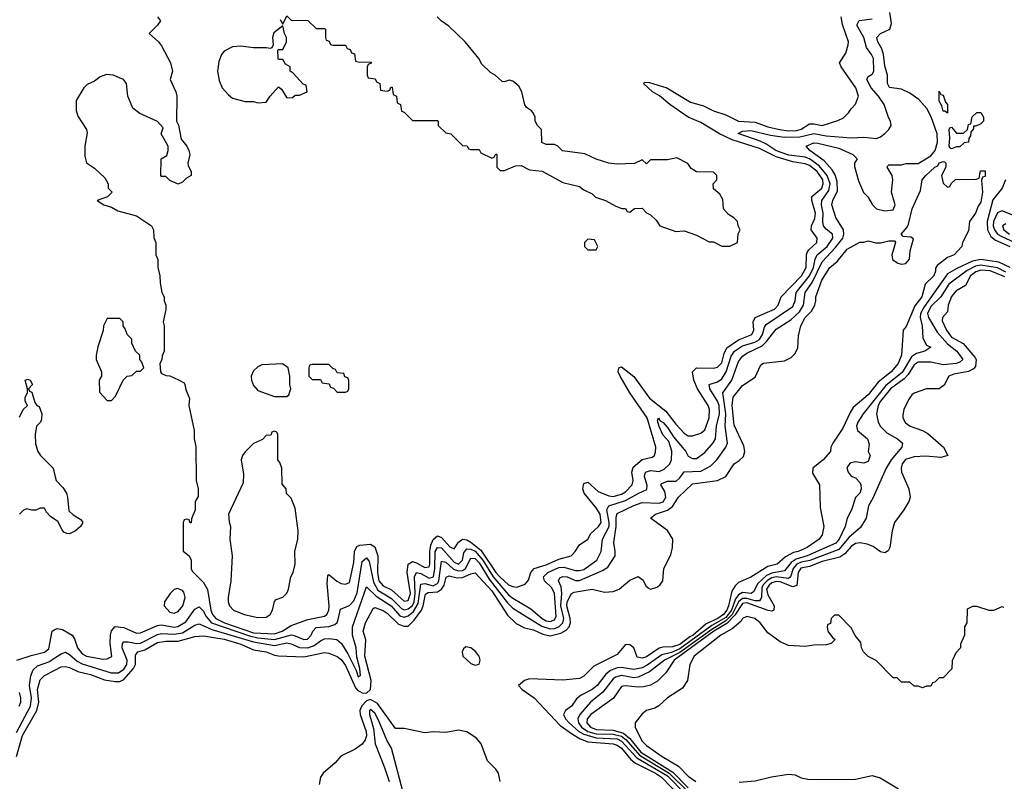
# Model space of a CAD drawing. Header units: inches. Extents: x 2668334 to 2765628, y 828034 to 955234.
# Tile 172 of 218: x 2689831 to 2694542, y 915451 to 919096. Entities that reach past the tile are written whole.
import ezdxf

# ---------------------------------------------------------------- set-up
doc = ezdxf.new("R2010")
doc.units = ezdxf.units.IN
doc.header["$MEASUREMENT"] = 0
doc.layers.add('C6981', color=7, linetype='Continuous')
doc.layers.add('C6991', color=7, linetype='Continuous')

msp = doc.modelspace()

# ---------------------------------------------------------------- linework, layer by layer
at = {"layer": 'C6981', "color": 4}
for points, elevation in [([(2689830, 917194), (2689848, 917230), (2689868, 917250), (2689858, 917270), (2689858, 917290), (2689868, 917310), (2689868, 917330), (2689858, 917370), (2689870, 917376), (2689882, 917370), (2689892, 917350), (2689874, 917330), (2689878, 917318), (2689890, 917314), (2689903.6, 917263.6), (2689914, 917250), (2689924.7, 917244.7), (2689938, 917210), (2689936, 917184), (2689930.9, 917169.1), (2689912, 917150), (2689904.7, 917110), (2689906.4, 917066.4), (2689918, 917030), (2689931.3, 917010), (2689991, 916950), (2690000, 916914)], 12), ([(2690000, 916703.9), (2689978, 916718), (2689959, 916739), (2689950, 916758), (2689930, 916758), (2689908.4, 916748.4), (2689890, 916748), (2689865.4, 916754.6), (2689850, 916748), (2689830.8, 916729.2)], 12), ([(2689818, 916030), (2689886.5, 916053.5), (2689950, 916068.7), (2689970, 916084.9), (2689987.3, 916170), (2690000, 916177.3)], 12), ([(2689815.6, 915684.4), (2689883.5, 915810), (2689887.9, 915850), (2689878.2, 915910), (2689884.7, 915955.3), (2689895.2, 915984.8), (2689915.9, 916004.1), (2689970, 916022), (2690000, 916041.2)], 8), ([(2689815.8, 915570), (2689844.4, 915670), (2689914, 915790), (2689922.2, 915830), (2689917.2, 915890), (2689930, 915936.3), (2689950, 915957.6), (2690000, 915983.3)], 4), ([(2689829.3, 915810), (2689837, 915830), (2689837, 915850), (2689830, 915875.3)], 12)]:
    msp.add_lwpolyline(points, dxfattribs=dict(at, elevation=elevation))
at = {"layer": 'C6991', "color": 4}
for points, elevation in [([(2690000, 916041.2), (2690030, 916060.4), (2690050, 916068.4), (2690070, 916058.4), (2690106, 916026), (2690130, 916013.4), (2690269.4, 915969.4), (2690304, 915970), (2690330, 915987.7), (2690343.9, 916010), (2690345.3, 916030), (2690322.3, 916090), (2690323.6, 916110), (2690330, 916118), (2690350, 916118.9), (2690390, 916110.2), (2690410, 916112.2), (2690490, 916154), (2690510, 916158.4), (2690570, 916154.8), (2690610, 916161.4), (2690670, 916197.4), (2690690, 916204.2), (2690750, 916177.4), (2690950, 916117.6), (2691050, 916100.6), (2691110, 916113), (2691130, 916109), (2691170, 916091.2), (2691210, 916090.2), (2691239.9, 916100.1), (2691270, 916123.1), (2691290, 916132.2), (2691310, 916134.9), (2691348.8, 916128.8), (2691370.3, 916110.3), (2691401.4, 916061.4), (2691440.6, 915980.6), (2691450, 915950.8), (2691462, 915958), (2691459.1, 915990), (2691444.6, 916044.6), (2691440.4, 916090), (2691423.5, 916150), (2691423.1, 916190), (2691490, 916382), (2691536.3, 916336.3), (2691607.9, 916290), (2691650, 916242.8), (2691670, 916236.9), (2691690, 916242.6), (2691715.7, 916264.3), (2691738.4, 916301.6), (2691750, 916393.7), (2691770, 916396.9), (2691810, 916386.4), (2691830, 916398.3), (2691836.1, 916410), (2691850, 916504.9), (2691870, 916500.2), (2691906.6, 916466.6), (2691930, 916457.6), (2691950, 916459.8), (2691964.2, 916470), (2691990, 916519.5), (2692010, 916516.5), (2692030, 916495.8), (2692077.7, 916417.7), (2692165, 916305), (2692190, 916279.6), (2692330, 916192.7), (2692370, 916180.2), (2692390, 916182.5), (2692410, 916190.2), (2692430, 916208.9), (2692434.3, 916230), (2692420.8, 916290), (2692425.7, 916350), (2692421.4, 916381.4), (2692409.7, 916410), (2692415.9, 916424.1), (2692430, 916431.6), (2692450, 916428.8), (2692490, 916412.4), (2692510, 916412.4), (2692620.4, 916459.6), (2692644.8, 916475.2), (2692679.5, 916530), (2692680.7, 916550), (2692673.3, 916593.3), (2692685.3, 916670), (2692684.7, 916715.3), (2692690, 916732.4), (2692770, 916771.6), (2692810, 916784.9), (2692890, 916782.4), (2692910, 916787.7), (2692922.6, 916810), (2692917.3, 916837.3), (2692899.3, 916870), (2692903.6, 916876.4), (2692930, 916887.3), (2692972.7, 916887.3), (2692990, 916902.8), (2693010, 916932.7), (2693090, 916934.6), (2693138.5, 916961.5), (2693166.3, 916990), (2693209.6, 917050), (2693216.9, 917070), (2693206.6, 917150), (2693209.8, 917210.2), (2693195.1, 917310), (2693237.7, 917370), (2693270, 917460.5), (2693290, 917484.9), (2693310, 917500.3), (2693384.3, 917535.7), (2693404.6, 917555.4), (2693450, 917614.4), (2693520.5, 917659.5), (2693561.6, 917698.4), (2693581.8, 917730), (2693589.8, 917790), (2693622.1, 917837.9), (2693670, 917937.6), (2693734.2, 918005.8), (2693768.7, 918050), (2693774.8, 918070), (2693772.4, 918090), (2693736.2, 918150), (2693716.9, 918210), (2693721.3, 918230), (2693743.3, 918276.7), (2693742.2, 918322.2), (2693733.4, 918353.4), (2693717.8, 918377.8), (2693679.8, 918419.8), (2693612, 918470), (2693594, 918490), (2693630, 918506), (2693650, 918504.9), (2693750, 918481.3), (2693818, 918450), (2693838, 918430), (2693824.7, 918410), (2693826, 918394), (2693845.1, 918325.1), (2693868.7, 918268.7), (2693888.4, 918248.4), (2693910.8, 918210), (2693930, 918190.8), (2693970, 918180.7), (2694010, 918186), (2694019.3, 918210), (2694002.7, 918270), (2694009.2, 918330), (2694006, 918350), (2693982, 918390), (2693984, 918396), (2693990, 918402), (2694050, 918400.7), (2694072.9, 918407.1), (2694130, 918408.2), (2694190, 918444.2), (2694212, 918470), (2694222.7, 918510), (2694220.4, 918550), (2694191.5, 918631.5), (2694170.7, 918670.7), (2694133.4, 918713.4), (2694090, 918744), (2694050, 918763.5), (2693992, 918772), (2693982.9, 918790), (2693982.6, 918830), (2693970, 918875.3), (2693964.4, 918930), (2693956.3, 918956.3), (2693936.2, 918990), (2693932.3, 919010), (2693949, 919030), (2693994, 919050), (2694002.7, 919077.3), (2693994.7, 919130)], 8), ([(2690000, 916177.3), (2690010, 916183), (2690036.7, 916176.7), (2690082, 916150), (2690092.9, 916132.9), (2690107.4, 916090), (2690130, 916061.1), (2690151, 916050), (2690230, 916035.8), (2690250, 916036.3), (2690271.8, 916048.2), (2690264.7, 916110), (2690265.1, 916150), (2690270, 916171), (2690288.2, 916191.8), (2690330, 916187.2), (2690390, 916159.5), (2690410, 916161.1), (2690490, 916196.9), (2690510, 916199), (2690570, 916188.4), (2690588.7, 916191.3), (2690625.6, 916214.4), (2690670, 916275.5), (2690690, 916285.5), (2690710, 916265.5), (2690721.5, 916241.5), (2690749.6, 916209.6), (2690930, 916146.4), (2690970, 916137.5), (2691050, 916128.8), (2691131.2, 916151.2), (2691150, 916147.6), (2691190, 916129.1), (2691208.1, 916131.9), (2691226, 916150), (2691233.6, 916170), (2691250, 916186.4), (2691310, 916191.6), (2691339.2, 916200.8), (2691349.7, 916210.3), (2691355.4, 916224.6), (2691366, 916274), (2691410, 916292.7), (2691430, 916314.9), (2691446.6, 916353.4), (2691470, 916502.8), (2691490, 916520.5), (2691503.1, 916503.1), (2691523.7, 916403.7), (2691545.5, 916365.5), (2691610, 916326.5), (2691658.4, 916278.4), (2691670, 916272), (2691690, 916276), (2691710, 916292.3), (2691719.3, 916310), (2691723.6, 916350), (2691720.3, 916430), (2691729.7, 916450), (2691750, 916445.8), (2691790, 916422.9), (2691810.4, 916429.6), (2691818.2, 916470), (2691819.8, 916550), (2691830, 916570.3), (2691850, 916567.9), (2691910, 916499.2), (2691930, 916490.3), (2691949.7, 916510), (2691956.2, 916543.8), (2691970, 916563.6), (2691990, 916562.3), (2692010, 916551.6), (2692047.5, 916510), (2692096.3, 916430), (2692170, 916343.6), (2692190, 916326.7), (2692276.9, 916276.9), (2692330.4, 916230), (2692350, 916219.1), (2692370, 916215.2), (2692390, 916223.1), (2692398.3, 916241.7), (2692390.7, 916350), (2692377.3, 916377.3), (2692341.6, 916410), (2692336.9, 916430), (2692358.4, 916450), (2692410, 916474.7), (2692435.1, 916475.1), (2692490, 916459), (2692510, 916459), (2692530, 916465.2), (2692592, 916510), (2692613, 916550), (2692620.4, 916610), (2692651.4, 916670), (2692652.2, 916690), (2692640.9, 916750), (2692649.6, 916770), (2692730, 916794.7), (2692790, 916829.1), (2692832.5, 916847.5), (2692833, 916867), (2692820.4, 916910), (2692825.1, 916930), (2692850, 916937.7), (2692890, 916934), (2692915.3, 916944.7), (2692942.4, 916970), (2692949.7, 916990), (2692951.3, 917031.3), (2692936.9, 917076.9), (2692908.9, 917108.9), (2692890, 917149.3), (2692883.3, 917176.7), (2692888, 917190), (2692895.8, 917175.8), (2692910, 917167.7), (2692930, 917144.9), (2692958.9, 917098.9), (2693018.4, 917030), (2693030, 917007.3), (2693050, 916995.5), (2693070, 916996.3), (2693110, 917024), (2693149.7, 917070.3), (2693160.5, 917090), (2693164.5, 917150), (2693179, 917210), (2693177.3, 917250), (2693170.6, 917270), (2693133.3, 917330), (2693129.7, 917350.3), (2693170, 917363.1), (2693190, 917377.6), (2693211.8, 917410), (2693234.5, 917485.5), (2693251.1, 917510), (2693290, 917535.6), (2693347.7, 917552.3), (2693370, 917566), (2693385.6, 917590), (2693395.2, 917624.8), (2693403, 917637), (2693530, 917723.1), (2693541.7, 917750), (2693546.2, 917790), (2693610, 917870.3), (2693629.8, 917910), (2693636.8, 917950), (2693646, 917970), (2693694.2, 918010), (2693722.3, 918050), (2693719.7, 918070), (2693690, 918093.6), (2693677.4, 918110), (2693673.5, 918130), (2693674.8, 918170), (2693667.9, 918210), (2693668.7, 918230), (2693701.9, 918278.1), (2693708.3, 918310), (2693694, 918350), (2693656.9, 918396.9), (2693610, 918429.8), (2693590, 918437.3), (2693511.9, 918448.1), (2693470, 918461.4), (2693448.2, 918470), (2693401.7, 918501.7), (2693374.5, 918514.5), (2693268.7, 918551.3), (2693290, 918562.8), (2693330, 918565.5), (2693423.5, 918543.5), (2693490, 918533.2), (2693564.5, 918535.5), (2693630, 918551.3), (2693690, 918540.7), (2693809.5, 918530.5), (2693870, 918533), (2693930, 918527.3), (2693950, 918534.8), (2693970, 918550.7), (2693989.3, 918570), (2694000.9, 918590), (2693998, 918610), (2693987.8, 918627.8), (2693967, 918690), (2693940.5, 918730), (2693905.6, 918770), (2693883.7, 918810), (2693890, 918824.7), (2693910, 918836), (2693917, 918850), (2693915.4, 918910), (2693907.3, 918930), (2693883.1, 918963.1), (2693869.7, 919010), (2693837, 919070), (2693848.4, 919091.6), (2693910, 919100.3)], 12), ([(2690491, 919110), (2690504.7, 919090), (2690491.3, 919070), (2690451.3, 919030), (2690496, 918990), (2690510, 918971.3), (2690553.4, 918890), (2690562, 918850), (2690551, 918810), (2690578.8, 918750), (2690582.8, 918730), (2690582, 918610), (2690590.9, 918590.9), (2690603.5, 918523.5), (2690630.6, 918490.6), (2690641, 918470), (2690646, 918450), (2690636, 918410), (2690636.9, 918396.9), (2690652, 918370), (2690652, 918350), (2690630, 918338), (2690610, 918318), (2690590, 918308.7), (2690550, 918326), (2690530, 918346), (2690510, 918346), (2690506, 918350), (2690508.7, 918430), (2690534.6, 918445.4), (2690542, 918470), (2690542, 918490), (2690508.7, 918550), (2690518, 918578), (2690490, 918608), (2690406.8, 918646.8), (2690372.1, 918672.1), (2690349.3, 918730), (2690342.7, 918790), (2690328.7, 918810), (2690278, 918830), (2690246, 918834), (2690216.8, 918823.2), (2690190, 918802), (2690154.4, 918785.6), (2690138, 918770), (2690101, 918710), (2690102, 918662), (2690110, 918634), (2690150.7, 918570.7), (2690154.4, 918554.4), (2690142.8, 918490), (2690143.5, 918443.5), (2690151.1, 918411.1), (2690190, 918384.7), (2690238.8, 918338.8), (2690254, 918310), (2690254, 918290), (2690274, 918270), (2690251.6, 918248.4), (2690202, 918230), (2690234, 918210), (2690270, 918198), (2690301.4, 918181.4), (2690390, 918158), (2690462, 918110), (2690472, 918090), (2690472.7, 918052.7), (2690482, 918030), (2690482, 917970), (2690491.6, 917948.4), (2690492, 917910), (2690502, 917870), (2690503.6, 917836.4), (2690512, 917790), (2690522, 917770), (2690522, 917750), (2690531.3, 917730), (2690531.1, 917708.9), (2690518, 917650), (2690522, 917630), (2690522, 917510), (2690512.7, 917487.3), (2690511.6, 917468.4), (2690502, 917450), (2690504.7, 917410), (2690510, 917402), (2690532.7, 917392.7), (2690550, 917392), (2690591.6, 917371.6), (2690618, 917358), (2690622, 917350), (2690625.4, 917325.4), (2690643.6, 917283.6), (2690641, 917250), (2690666, 917130), (2690666.8, 917090), (2690673.7, 917053.7), (2690676.3, 916890), (2690684.9, 916850), (2690686, 916814), (2690671.3, 916790), (2690671, 916750), (2690652.7, 916707.3), (2690652, 916688), (2690647.3, 916687.3), (2690642, 916702), (2690630, 916706), (2690618, 916702), (2690614, 916690), (2690612.7, 916552.7), (2690642, 916530), (2690652, 916510), (2690651.3, 916470), (2690656.9, 916456.9), (2690710, 916402), (2690729.1, 916369.1), (2690745.6, 916270), (2690753, 916250), (2690769.2, 916230), (2690810.4, 916210), (2690950, 916162), (2691050, 916156.3), (2691087.8, 916170), (2691130, 916196.5), (2691210, 916225.5), (2691290, 916241.7), (2691300.5, 916250), (2691309.7, 916270), (2691311.8, 916290), (2691302.3, 916397.7), (2691305.4, 916434.6), (2691310, 916441), (2691348.8, 916408.8), (2691370, 916398), (2691390, 916394), (2691410, 916402.8), (2691430, 916498), (2691433.7, 916550), (2691444.9, 916575.1), (2691458.6, 916581.4), (2691510, 916585.7), (2691530, 916572.7), (2691544.5, 916530), (2691542.5, 916450), (2691550.2, 916410), (2691570, 916385.8), (2691610, 916367.9), (2691670, 916313.1), (2691690, 916317), (2691700.6, 916350), (2691684.4, 916450), (2691690, 916490.6), (2691710, 916503.6), (2691730, 916497.2), (2691770, 916474), (2691790, 916477.1), (2691794.1, 916490), (2691793.9, 916550), (2691798.6, 916581.4), (2691810, 916608.7), (2691830, 916626), (2691850, 916617.4), (2691890, 916573.7), (2691910, 916563), (2691930, 916594.9), (2691949.8, 916610.2), (2691970, 916607.1), (2691990, 916595.9), (2692037.6, 916557.6), (2692109.4, 916450), (2692130, 916427.2), (2692170, 916391.6), (2692190, 916382.6), (2692210, 916380.4), (2692250, 916394), (2692266.2, 916413.8), (2692276.3, 916450), (2692292.3, 916470), (2692350, 916487.1), (2692410, 916514.3), (2692470, 916530.7), (2692489.3, 916550), (2692510, 916582.8), (2692548.7, 916610), (2692563.7, 916636.3), (2692600.9, 916670), (2692613.7, 916690), (2692608.3, 916730), (2692590, 916759.6), (2692532.3, 916830), (2692526, 916850), (2692530, 916876), (2692550, 916882.8), (2692598.3, 916838.3), (2692650, 916817.3), (2692670, 916814.7), (2692710, 916824.9), (2692730, 916836.5), (2692761.3, 916870), (2692766.9, 916890), (2692759.8, 916930), (2692765.9, 916954.1), (2692810, 916990.4), (2692857.2, 917002.8), (2692869, 917010), (2692873.8, 917026.2), (2692875.6, 917050), (2692834, 917190), (2692749.9, 917309.9), (2692703.7, 917390), (2692694, 917410), (2692698, 917430), (2692710, 917434), (2692770, 917388.2), (2692844, 917284), (2692922.6, 917222.6), (2692970, 917159.5), (2693010, 917117.1), (2693030, 917103.8), (2693050, 917103.8), (2693090, 917116.4), (2693110, 917133.4), (2693129.7, 917190), (2693131.1, 917231.1), (2693124.5, 917250), (2693074, 917330), (2693056.9, 917370), (2693049.6, 917410.4), (2693070, 917430.5), (2693150, 917428.5), (2693170, 917432.4), (2693190, 917454), (2693201, 917499), (2693215.2, 917524.8), (2693270, 917563.5), (2693333.3, 917590), (2693343.5, 917610), (2693340.5, 917650), (2693349.6, 917670), (2693442.9, 917710), (2693460.5, 917730), (2693475.1, 917770), (2693572, 917870), (2693593.8, 917910), (2693595.1, 917970), (2693598.9, 917981.1), (2693606, 917994), (2693644.5, 918030), (2693646.6, 918050), (2693618.4, 918090), (2693619.6, 918110), (2693635.7, 918144.3), (2693638.9, 918170), (2693621.1, 918230), (2693620.7, 918250), (2693668.3, 918290), (2693675.9, 918310), (2693673, 918330), (2693646.6, 918370), (2693610, 918397.7), (2693590, 918406), (2693530, 918416.1), (2693450, 918439.1), (2693370, 918479), (2693240.8, 918520.8), (2693178.9, 918550), (2693090, 918603.7), (2693029.3, 918629.3), (2692942.4, 918690), (2692892, 918732), (2692859.3, 918750), (2692815.3, 918790), (2692822.7, 918797.3), (2692844.8, 918795.2), (2692927.3, 918770), (2693041.1, 918701.1), (2693102.9, 918682.9), (2693150, 918659.2), (2693210, 918641.1), (2693270, 918610.2), (2693350, 918605.2), (2693410, 918582.9), (2693466, 918570), (2693510, 918564.1), (2693550, 918565.6), (2693570, 918571.8), (2693610, 918597), (2693630, 918598), (2693670, 918590.3), (2693746.3, 918613.7), (2693773.3, 918626.7), (2693797.2, 918650), (2693809.2, 918670), (2693830, 918691.3), (2693843.7, 918730), (2693831.6, 918770), (2693760.9, 918870), (2693753.2, 918890), (2693784.1, 918935.9), (2693795.5, 918975.5), (2693796, 918990), (2693767.2, 919072.8), (2693760.7, 919110)], 16), ([(2691076.9, 919096.9), (2691090, 919074), (2691110, 919114), (2691130, 919094), (2691210, 919092), (2691250, 919054), (2691290, 919054), (2691294, 919050), (2691294, 919010), (2691298, 918998), (2691312.7, 918992.7), (2691318, 918978), (2691330, 918974), (2691390, 918974), (2691398, 918958), (2691412.7, 918952.7), (2691418, 918938), (2691432.7, 918932.7), (2691438, 918898), (2691450, 918894), (2691512.7, 918892.7), (2691512.7, 918887.3), (2691498, 918882), (2691494, 918870), (2691494, 918830), (2691498, 918818), (2691532.7, 918812.7), (2691538, 918798), (2691554, 918790), (2691558, 918758), (2691590, 918754), (2691602, 918758), (2691607.3, 918772.7), (2691612.7, 918772.7), (2691618, 918738), (2691634, 918730), (2691638, 918698), (2691654, 918690), (2691658, 918658), (2691670, 918654), (2691710, 918614), (2691830, 918614), (2691834, 918610), (2691834, 918590), (2691870, 918554), (2691894, 918550), (2691950, 918494), (2691972.7, 918492.7), (2691978, 918478), (2691990, 918474), (2692030, 918474), (2692038, 918458), (2692090, 918434), (2692102, 918438), (2692110, 918454), (2692114, 918450), (2692114, 918390), (2692130, 918374), (2692150, 918374), (2692203.1, 918396.9), (2692230, 918398), (2692270, 918378), (2692331.6, 918371.6), (2692430, 918316), (2692510, 918298), (2692530, 918282), (2692570, 918262), (2692586.4, 918246.4), (2692634, 918230), (2692683.6, 918203.6), (2692712.7, 918192.7), (2692730, 918192), (2692738, 918178), (2692750, 918174), (2692772.7, 918192.7), (2692810, 918194), (2692830, 918172), (2692850, 918162), (2692876.9, 918136.9), (2692894, 918110), (2692970, 918082), (2693010, 918084.7), (2693070, 918064.7), (2693130, 918032), (2693150, 918032), (2693190, 918012), (2693228.4, 918011.6), (2693266, 918030), (2693268.9, 918071.1), (2693278, 918090), (2693268, 918110), (2693266, 918130), (2693248.4, 918148.4), (2693223.1, 918163.1), (2693198, 918190), (2693195.3, 918235.3), (2693180.4, 918260.4), (2693150, 918286), (2693148.9, 918311.1), (2693166, 918330), (2693166, 918350), (2693150, 918366), (2693070, 918368), (2693043.1, 918383.1), (2693028.4, 918408.4), (2692975.3, 918435.3), (2692930, 918426), (2692850, 918426), (2692830, 918406), (2692810, 918426), (2692772, 918408), (2692690, 918404), (2692650, 918409), (2692588.9, 918428.9), (2692534.6, 918454.6), (2692428.4, 918468.4), (2692406, 918490), (2692390, 918498), (2692350, 918498), (2692328.9, 918508.9), (2692328, 918570), (2692309.1, 918589.1), (2692298, 918610), (2692298, 918630), (2692288, 918650), (2692280.4, 918660.4), (2692256.4, 918676.4), (2692248.4, 918688.4), (2692234, 918750), (2692218.6, 918778.6), (2692190, 918802), (2692172.7, 918807.3), (2692150, 918798), (2692140.4, 918800.4), (2692106, 918830), (2692083.1, 918843.1), (2692043.1, 918883.1), (2692028, 918910), (2691962, 918990), (2691884.7, 919064.7), (2691848, 919090), (2691828, 919110)], 24), ([(2690000, 915983.3), (2690030, 915998.7), (2690050, 916000.3), (2690070, 915994.9), (2690110, 915976.5), (2690170, 915962.8), (2690236.4, 915936.4), (2690287.9, 915927.9), (2690310, 915928.9), (2690330, 915937.4), (2690376, 915990), (2690385.6, 916010), (2690384.9, 916055.1), (2690397.2, 916070), (2690430, 916080.2), (2690490, 916115.5), (2690530, 916121.3), (2690590, 916120.8), (2690670, 916143.7), (2690710, 916147.4), (2690810, 916131), (2690890, 916107.7), (2690950, 916079.6), (2691010, 916071.3), (2691050, 916054.9), (2691070, 916051.8), (2691190, 916047.4), (2691290, 916066.7), (2691310, 916064.9), (2691350, 916048.5), (2691370, 916033.7), (2691390, 916004.9), (2691437.5, 915897.5), (2691446.7, 915886.7), (2691470, 915873.7), (2691490, 915872.6), (2691509, 915891), (2691512.9, 915932.9), (2691482.8, 916050), (2691487.7, 916127.7), (2691474, 916170), (2691485.1, 916210), (2691522, 916278), (2691530, 916282.8), (2691570, 916268.4), (2691590, 916254.9), (2691643.2, 916203.2), (2691670, 916192.7), (2691690, 916193.4), (2691718.6, 916221.4), (2691753.3, 916270), (2691762.3, 916290), (2691773.2, 916346.8), (2691785.7, 916354.3), (2691830, 916358.2), (2691849.2, 916370.8), (2691862.8, 916390), (2691871.6, 916428.4), (2691885.3, 916434.7), (2691924.8, 916424.8), (2691950, 916426), (2691990, 916444.2), (2692010, 916448.2), (2692090, 916362.7), (2692165.8, 916245.8), (2692206.1, 916206.1), (2692246.1, 916186.1), (2692290, 916175.2), (2692334.7, 916154.7), (2692370, 916146.9), (2692420, 916160), (2692445.7, 916174.3), (2692459.8, 916190), (2692466.2, 916210), (2692465, 916230), (2692449.1, 916290), (2692451, 916309), (2692470, 916347.7), (2692484.4, 916355.6), (2692570, 916370.5), (2692630, 916355.8), (2692670, 916359.5), (2692699.3, 916370), (2692750, 916413.4), (2692790, 916430.6), (2692814.2, 916414.2), (2692826.7, 916386.7), (2692837.5, 916377.5), (2692850, 916370.7), (2692880.1, 916379.9), (2692894, 916390), (2692909, 916410), (2692913.2, 916470), (2692946, 916534), (2692955.1, 916570), (2692956, 916610), (2692931.1, 916651.1), (2692848.7, 916710), (2692874, 916730), (2692930, 916748.9), (2692954.2, 916765.8), (2692982.9, 916810), (2693050, 916875.3), (2693170, 916890.6), (2693209, 916910), (2693249, 916970), (2693274.2, 916985.8), (2693294.5, 917005.5), (2693300.9, 917030), (2693296.2, 917056.2), (2693250, 917155.3), (2693240.4, 917250), (2693244.2, 917290), (2693290, 917344.9), (2693350, 917384.7), (2693376.4, 917443.6), (2693390, 917452), (2693490, 917462.8), (2693521.5, 917478.5), (2693542, 917498), (2693554, 917526), (2693556.6, 917583.4), (2693567.8, 917630), (2693589.7, 917670), (2693618.8, 917701.2), (2693636, 917730), (2693640.9, 917750), (2693639.5, 917770), (2693668.4, 917850), (2693707.3, 917910), (2693741.7, 917938.3), (2693790, 917997.3), (2693850, 918031), (2693870, 918031.3), (2693890, 918038), (2693927.3, 918027.3), (2693952, 918028), (2693990, 918037.3), (2694016.9, 918036.9), (2694022, 918030), (2694004, 917970), (2694007.7, 917947.7), (2694032, 917930), (2694050, 917925.5), (2694071.6, 917928.4), (2694089.2, 917950), (2694092.3, 917990), (2694107.3, 918047.3), (2694094.6, 918054.6), (2694058, 918058), (2694048.7, 918068.7), (2694077, 918103), (2694082.9, 918117.1), (2694100.9, 918190), (2694141.2, 918278.8), (2694149.5, 918330), (2694166, 918350), (2694210, 918390.6), (2694223.2, 918396.8), (2694230, 918410.6), (2694250, 918418), (2694256, 918416), (2694262, 918410), (2694262, 918390), (2694242, 918350), (2694250, 918314), (2694270, 918294), (2694282, 918298), (2694287.3, 918312.7), (2694308.4, 918331.6), (2694407.3, 918332.7), (2694422, 918338), (2694427.3, 918372.7), (2694450, 918372), (2694450, 918346), (2694438, 918342), (2694432.7, 918327.3), (2694437.3, 918270), (2694430, 918222), (2694416.8, 918203.2), (2694404.7, 918170), (2694376, 918130), (2694370, 918086), (2694342, 918030), (2694338, 918010), (2694302, 917970), (2694270, 917957.2), (2694220.5, 917919.5), (2694213.2, 917906.8), (2694213.2, 917893.2), (2694204.9, 917870), (2694162.8, 917830), (2694147.7, 917770), (2694113.8, 917726.2), (2694072.7, 917627.3), (2694058, 917610), (2694050.3, 917490), (2694034.4, 917450), (2694000.5, 917410), (2693939.3, 917360.7), (2693890, 917300.7), (2693819.5, 917240.5), (2693803.9, 917216.1), (2693770, 917141.2), (2693722, 917070), (2693712, 917050), (2693710.8, 917029.2), (2693676, 916990), (2693626, 916950), (2693624.9, 916924.9), (2693658, 916870), (2693661.4, 916761.4), (2693678, 916670), (2693670.8, 916630), (2693656, 916610), (2693598.8, 916570), (2693556, 916550), (2693533.9, 916546.1), (2693494.4, 916525.6), (2693454.8, 916490), (2693410, 916478.4), (2693330, 916427.3), (2693270, 916402), (2693253.8, 916386.2), (2693238.8, 916361.2), (2693221.8, 916290), (2693214, 916270), (2693198.8, 916250), (2693171.2, 916230), (2693115, 916205), (2693053, 916150), (2693037.3, 916142.7), (2692990, 916105.6), (2692954, 916094), (2692910, 916093), (2692890, 916087.7), (2692830, 916046.9), (2692810, 916039.6), (2692785.8, 916045.8), (2692769.3, 916090), (2692750, 916104.5), (2692730, 916106), (2692690, 916057), (2692578.5, 916001.5), (2692530, 915954), (2692510, 915943), (2692430, 915934.7), (2692270, 915941.6), (2692246.4, 915933.6), (2692218, 915910), (2692234.8, 915890), (2692292.7, 915850), (2692417.5, 915717.5), (2692476.1, 915676.1), (2692513.5, 915653.5), (2692550, 915639.6), (2692670, 915630.9), (2692690, 915623.6), (2692710, 915610.2), (2692755.3, 915555.3), (2692778.1, 915538.1), (2692873.8, 915490), (2692901.7, 915470), (2692994.4, 915374.4)], 4), ([(2694547.7, 918330), (2694531, 918290), (2694486.4, 918233.6), (2694459.8, 918130), (2694461.2, 918090), (2694478, 918058), (2694500.3, 918040.3), (2694568, 918010)], 8), ([(2694590, 918156.8), (2694530, 918181.3), (2694510, 918171.6), (2694490.2, 918130), (2694488.7, 918110), (2694494.5, 918090), (2694510.2, 918070), (2694530, 918057.6), (2694710, 917974.6)], 12), ([(2694550, 918119.7), (2694533.4, 918110), (2694539.5, 918090), (2694567, 918070)], 16), ([(2694570, 917909.8), (2694516.2, 917936.2), (2694430, 917947.6), (2694390, 917939.8), (2694314.2, 917905.8), (2694270, 917880.4), (2694158, 917722), (2694141.8, 917690), (2694140.2, 917670), (2694148.7, 917630), (2694152.3, 917572.3), (2694170, 917538.8), (2694191.1, 917528.9), (2694162, 917510), (2694121.3, 917498.7), (2694098.3, 917481.7), (2694053.2, 917406.8), (2693975.3, 917344.7), (2693867.2, 917210), (2693841.1, 917170), (2693835.3, 917150), (2693839.3, 917130), (2693886.8, 917090), (2693895.3, 917064.7), (2693891.3, 917030), (2693901, 917010), (2693890, 916982), (2693870, 916974), (2693830, 916979.3), (2693810, 916975.1), (2693801, 916970), (2693788.5, 916951.5), (2693794.8, 916930), (2693810, 916911), (2693830, 916902.8), (2693850, 916881), (2693856.3, 916870), (2693857.3, 916850), (2693850.7, 916830), (2693830.5, 916809.5), (2693810.6, 916750), (2693790.7, 916710), (2693780.4, 916670), (2693751.2, 916610), (2693735.6, 916590), (2693599.5, 916530), (2693546.5, 916513.5), (2693522.3, 916497.7), (2693490, 916457.6), (2693430, 916447), (2693404.3, 916435.7), (2693362.8, 916397.2), (2693342, 916358), (2693330.7, 916350), (2693290, 916353.8), (2693270, 916344.1), (2693255.9, 916324.1), (2693236.1, 916270), (2693210, 916235.5), (2693143.4, 916196.6), (2692990, 916084.2), (2692950, 916068), (2692903.3, 916056.7), (2692833.6, 916006.4), (2692810, 915994.2), (2692770, 915985.3), (2692710, 915995.1), (2692690, 915994.2), (2692658.3, 915981.7), (2692636.3, 915963.7), (2692593.7, 915910), (2692570.4, 915890), (2692517.6, 915862.4), (2692494.9, 915845.1), (2692470.6, 915810), (2692442.8, 915790), (2692433, 915770), (2692442, 915750), (2692460.3, 915730), (2692506.2, 915690), (2692530, 915676.8), (2692590, 915659.6), (2692690, 915653.6), (2692710, 915643.5), (2692783.8, 915563.8), (2692930, 915476.9), (2693013.3, 915393.3)], 8), ([(2694550, 917888.1), (2694509, 917909), (2694430, 917921), (2694404, 917916), (2694364, 917896), (2694276.9, 917830), (2694238.3, 917770), (2694190, 917722.7), (2694174.7, 917690), (2694178.8, 917670), (2694220.9, 917600.9), (2694270, 917544.6), (2694314.6, 917510), (2694343, 917470), (2694330, 917457), (2694311.3, 917450), (2694250, 917444.2), (2694190, 917457.6), (2694130, 917457.6), (2694110, 917443.5), (2694081.6, 917398.4), (2694062.4, 917377.6), (2693997.2, 917330), (2693949.4, 917270), (2693939.3, 917250), (2693930.3, 917210), (2693938.7, 917170), (2693949.1, 917149.1), (2693979.4, 917119.4), (2694030.7, 917090), (2694055.5, 917070), (2694052.4, 917050), (2694001.1, 916990), (2693976.5, 916950), (2693913.5, 916806.5), (2693892.4, 916770), (2693881.6, 916710), (2693853.9, 916666.1), (2693800.1, 916619.9), (2693750, 916560.3), (2693611.6, 916508.4), (2693570, 916499.9), (2693549.3, 916490.7), (2693531.6, 916470), (2693519.6, 916430), (2693510, 916420.9), (2693450, 916428.8), (2693430, 916424.5), (2693410, 916413), (2693388.5, 916391.5), (2693382.4, 916377.6), (2693380.2, 916330), (2693370, 916315.4), (2693350, 916314.5), (2693310, 916325.8), (2693290, 916325.8), (2693270.1, 916309.9), (2693240.3, 916250), (2693210, 916218.5), (2693142, 916178), (2692990, 916067.9), (2692916.9, 916030), (2692844.5, 915975.5), (2692790, 915948.5), (2692770, 915946.4), (2692710, 915957.4), (2692681.3, 915950), (2692670, 915941.1), (2692621.8, 915878.2), (2692562.6, 915830), (2692511.6, 915770), (2692502, 915750), (2692505.4, 915730), (2692519.3, 915710), (2692549.7, 915689.7), (2692590, 915678.3), (2692670, 915676.1), (2692710, 915666.3), (2692731.2, 915651.2), (2692795.9, 915575.9), (2692938.9, 915490), (2693024.6, 915404.6)], 12), ([(2694544.9, 917864.9), (2694474.6, 917894.6), (2694430, 917897), (2694405.7, 917890), (2694380.2, 917870), (2694355.8, 917824.2), (2694310, 917796.9), (2694290, 917771.8), (2694273.7, 917730), (2694270, 917698), (2694246, 917670), (2694245.2, 917654.8), (2694265.7, 917610), (2694290, 917577), (2694345.7, 917545.7), (2694400.7, 917480.7), (2694407.2, 917470), (2694403.9, 917436.1), (2694395.2, 917424.8), (2694370, 917412.6), (2694299.9, 917400.1), (2694276, 917390), (2694253.7, 917346.3), (2694230, 917328.7), (2694170, 917328.7), (2694111.1, 917308.9), (2694099.6, 917300.4), (2694083.6, 917276.4), (2694062, 917230), (2694056.9, 917203.1), (2694056, 917190), (2694070, 917166), (2694091.3, 917150), (2694151.3, 917130), (2694176.1, 917116.1), (2694251.3, 917050), (2694271.3, 917010), (2694238.8, 917001.2), (2694166.2, 917006.2), (2694110, 917003.6), (2694070, 916991.6), (2694053.4, 916970), (2694048, 916950), (2694050.7, 916930), (2694086, 916850), (2694091.3, 916810), (2694084.7, 916790), (2694060.7, 916750), (2694017.1, 916690), (2694005.5, 916650), (2693994.8, 916570), (2693986.4, 916553.6), (2693970, 916544), (2693950, 916549.5), (2693914.5, 916574.5), (2693886.1, 916586.1), (2693852.3, 916592.3), (2693830, 916588.5), (2693810, 916575.4), (2693779.8, 916540.2), (2693755.6, 916524.4), (2693670, 916503.2), (2693610, 916478.6), (2693569.1, 916470.9), (2693555.6, 916450), (2693550, 916388.4), (2693530, 916381), (2693470, 916405.5), (2693450, 916407.4), (2693430, 916400.9), (2693416.3, 916390), (2693405, 916370), (2693410, 916343.1), (2693440.2, 916290), (2693439.5, 916270), (2693430, 916264.8), (2693412.2, 916267.8), (2693310, 916304.9), (2693290, 916301.2), (2693253.5, 916246.5), (2693214.1, 916205.9), (2693152.5, 916170), (2692962.6, 916030), (2692922, 915970), (2692883, 915930), (2692849.1, 915910.9), (2692816.2, 915903.8), (2692790, 915901.8), (2692730, 915908.2), (2692710, 915904.5), (2692671.5, 915848.5), (2692564.2, 915770), (2692546.9, 915750), (2692544.9, 915730), (2692562.3, 915710), (2692590, 915699.2), (2692670, 915696), (2692720.7, 915680.7), (2692750, 915655.5), (2692803.1, 915590), (2692955.4, 915495.4), (2693030, 915418.9)], 16), ([(2690000, 916914), (2690006, 916890), (2690037.5, 916857.5), (2690054.8, 916830), (2690060.7, 916810), (2690066, 916746), (2690086.4, 916726.4), (2690123.6, 916703.6), (2690134, 916690), (2690122, 916670), (2690098, 916650), (2690070, 916635.3), (2690056.4, 916636.4), (2690043.1, 916643.1), (2690034.6, 916654.6), (2690014.6, 916694.6), (2690000, 916703.9)], 12), ([(2694542, 916282), (2694530, 916286), (2694490, 916268), (2694470, 916268), (2694410, 916288), (2694390, 916288), (2694364.7, 916275.3), (2694362, 916210), (2694352, 916190), (2694352, 916150), (2694332.7, 916107.3), (2694332, 916090), (2694310, 916066), (2694292.7, 916027.3), (2694291.6, 915988.4), (2694250, 915946), (2694230, 915946), (2694210, 915926), (2694198, 915922), (2694190, 915906), (2694170, 915906), (2694150, 915898), (2694130, 915906), (2694110, 915906), (2694090, 915926), (2694050, 915926), (2694030, 915946), (2694010, 915946), (2693928.4, 916028.4), (2693890, 916048), (2693868, 916070), (2693858, 916090), (2693855.3, 916115.3), (2693828.4, 916148.4), (2693810, 916186), (2693750, 916246), (2693730, 916246), (2693714, 916230), (2693710, 916206), (2693698, 916202), (2693694, 916190), (2693698, 916170), (2693719.6, 916139.6), (2693732, 916130), (2693714, 916110), (2693690, 916104), (2693630, 916102), (2693590, 916095.3), (2693510, 916101.2), (2693470, 916119), (2693410, 916162), (2693373.2, 916210), (2693349.2, 916230), (2693310, 916239.7), (2693290, 916229.5), (2693282.7, 916217.3), (2693240, 916180), (2693186.3, 916150), (2693058, 916050), (2693038, 916010), (2693026.7, 915933.3), (2693002.9, 915897.1), (2692930.6, 915850), (2692888.7, 915811.3), (2692870, 915800.9), (2692830, 915789), (2692810, 915774), (2692776, 915730), (2692776.3, 915710), (2692794.6, 915670), (2692810, 915643.1), (2692830, 915622.8), (2692905.2, 915570), (2692983.1, 915523.1), (2693030, 915475.8), (2693065.5, 915450)], 24), ([(2692129.6, 915450), (2692122.7, 915490), (2692109.5, 915509.5), (2692070, 915549), (2692038.4, 915630), (2692017.6, 915657.6), (2691970, 915687.6), (2691930, 915695.1), (2691870, 915683.7), (2691810, 915687), (2691770, 915683.6), (2691670, 915704.2), (2691630, 915703.7), (2691542.5, 915822.5), (2691510, 915842.7), (2691490, 915835.8), (2691468, 915812), (2691459.2, 915790), (2691460.7, 915770), (2691488.9, 915690), (2691491, 915669), (2691484.9, 915650), (2691470, 915629.4), (2691435.6, 915604.4), (2691368.3, 915571.7), (2691340.5, 915539.5), (2691283, 915490), (2691270.7, 915470), (2691264.7, 915435.3)], 4), ([(2691663.7, 915403.7), (2691610, 915609), (2691588.5, 915648.5), (2691550, 915740.9), (2691530, 915777), (2691510, 915795.1), (2691504.9, 915790), (2691504.6, 915770), (2691523.7, 915703.7), (2691532.2, 915630), (2691577.2, 915517.2), (2691599.5, 915450)], 8), ([(2693273.6, 915446.4), (2693350, 915452.7), (2693427.6, 915472.4), (2693510, 915485.2), (2693541.8, 915481.8), (2693570, 915467.5), (2693610, 915460.2), (2693830, 915461.8), (2693910, 915478.3), (2693948.2, 915468.2), (2694035.5, 915415.5)], 24)]:
    msp.add_lwpolyline(points, dxfattribs=dict(at, elevation=elevation))
for points, elevation in [([(2691090, 919066), (2691047.1, 919032.9), (2691041, 919010), (2691043.6, 918976.4), (2691038, 918962), (2691030, 918958), (2691010, 918962), (2690950, 918961.2), (2690890, 918969.3), (2690850, 918966.6), (2690810, 918946), (2690796.3, 918930), (2690783.7, 918896.3), (2690778.4, 918850), (2690785.1, 918805.1), (2690800.7, 918770), (2690830, 918736), (2690850, 918721), (2690910, 918704.7), (2690950, 918704.7), (2690970, 918698), (2691010, 918702), (2691029, 918730), (2691070, 918774), (2691083.6, 918763.6), (2691110, 918722), (2691136.4, 918723.6), (2691150, 918734), (2691170, 918734), (2691206, 918750), (2691202, 918782), (2691187.3, 918787.3), (2691140.4, 918840.4), (2691126, 918850), (2691126, 918870), (2691103.1, 918883.1), (2691090, 918906), (2691070, 918906), (2691068, 918910), (2691066, 918950), (2691070, 918954), (2691090, 918954), (2691108, 918990), (2691108, 919010), (2691098, 919030)], 24), ([(2694270, 918648), (2694258, 918658), (2694250, 918658), (2694243.1, 918683.1), (2694230, 918706), (2694230, 918754), (2694238, 918738), (2694250, 918734), (2694261, 918701), (2694271, 918690)], 4), ([(2694290, 918478), (2694282, 918482), (2694278, 918490), (2694281.2, 918530), (2694278, 918570), (2694282, 918578), (2694290, 918582), (2694312.7, 918552.7), (2694347.3, 918552.7), (2694366, 918570), (2694370, 918594), (2694382, 918598), (2694388.9, 918631.1), (2694410, 918652), (2694430, 918651.3), (2694442, 918630), (2694442, 918610), (2694430, 918598), (2694406, 918586), (2694394, 918586), (2694394, 918574), (2694382, 918558), (2694379.6, 918540.4), (2694372, 918528), (2694370.9, 918509.1), (2694350, 918506), (2694330, 918488), (2694312.7, 918487.3)], 4), ([(2692550, 918046), (2692534, 918030), (2692534, 918010), (2692550, 917994), (2692590, 917994), (2692598, 918010), (2692582, 918042)], 24), ([(2690310, 917666), (2690250, 917666), (2690232, 917630), (2690231.1, 917608.9), (2690204.7, 917530), (2690198, 917490), (2690198, 917470), (2690222, 917410), (2690222, 917390), (2690212, 917370), (2690212.7, 917312.7), (2690250, 917274), (2690270, 917274), (2690290, 917294), (2690326, 917370), (2690346, 917390), (2690367.3, 917392.7), (2690390, 917414), (2690410, 917414), (2690426, 917430), (2690416.4, 917456.4), (2690406, 917470), (2690406, 917490), (2690386, 917510), (2690368.4, 917548.4), (2690367.3, 917567.3), (2690346, 917590), (2690336.4, 917616.4), (2690326, 917630), (2690326, 917650)], 16), ([(2691088.4, 917448.4), (2690990, 917444), (2690970, 917434), (2690950, 917415.3), (2690938.8, 917390), (2690940.7, 917370), (2690950, 917344.7), (2690970, 917321), (2691050, 917292), (2691110, 917292), (2691119, 917301), (2691128.7, 917330), (2691124, 917350), (2691124, 917390), (2691115.3, 917430), (2691110, 917435.3)], 24), ([(2691310, 917446), (2691230, 917446), (2691218, 917442), (2691214, 917430), (2691214, 917390), (2691230, 917374), (2691270, 917374), (2691278, 917358), (2691312.7, 917352.7), (2691318, 917338), (2691332.7, 917332.7), (2691350, 917314), (2691390, 917314), (2691402, 917318), (2691406, 917330), (2691406, 917370), (2691402, 917382), (2691387.3, 917387.3), (2691382, 917402), (2691350, 917406), (2691342, 917422), (2691330, 917426)], 24), ([(2691050, 917126), (2691038, 917122), (2691032.7, 917107.3), (2691010, 917106), (2690992.7, 917087.3), (2690950, 917068), (2690910, 917028), (2690898, 917010), (2690891, 916990), (2690901.4, 916921.4), (2690899.9, 916880.1), (2690830.5, 916730), (2690832.8, 916692.8), (2690839.3, 916670), (2690836.4, 916610), (2690848.5, 916530), (2690841.6, 916410), (2690828.7, 916330), (2690828.7, 916310), (2690834.9, 916290), (2690854, 916270), (2690906, 916250), (2690970, 916234.4), (2691010, 916236.3), (2691029.2, 916250), (2691040.9, 916270), (2691050, 916312), (2691059, 916321), (2691090, 916332), (2691108.9, 916351.1), (2691118, 916370), (2691129.2, 916430), (2691139, 916450), (2691148.7, 916490), (2691148, 916550), (2691162, 916610), (2691164, 916650), (2691150, 916758), (2691130, 916806), (2691108.4, 916828.4), (2691106, 916850), (2691087.3, 916872.7), (2691086, 916950), (2691076.4, 916976.4), (2691066, 916990), (2691066, 917110), (2691062, 917122)], 24), ([(2690586, 916374), (2690570, 916368.7), (2690551.3, 916350), (2690524.7, 916310), (2690522, 916290), (2690550, 916261), (2690570, 916256), (2690590, 916264), (2690611.8, 916290), (2690622.7, 916330), (2690616.6, 916356.6), (2690610, 916364)], 16), ([(2691965.5, 916094.5), (2691954.9, 916085.1), (2691947.7, 916070), (2691950.7, 916050), (2691990, 916014), (2692010, 916006.8), (2692030, 916012), (2692035.1, 916030), (2692029.5, 916050), (2692012.3, 916072.3), (2691990, 916089.5)], 4)]:
    msp.add_lwpolyline(points, close=True, dxfattribs=dict(at, elevation=elevation))

doc.saveas('drawing.dxf')
